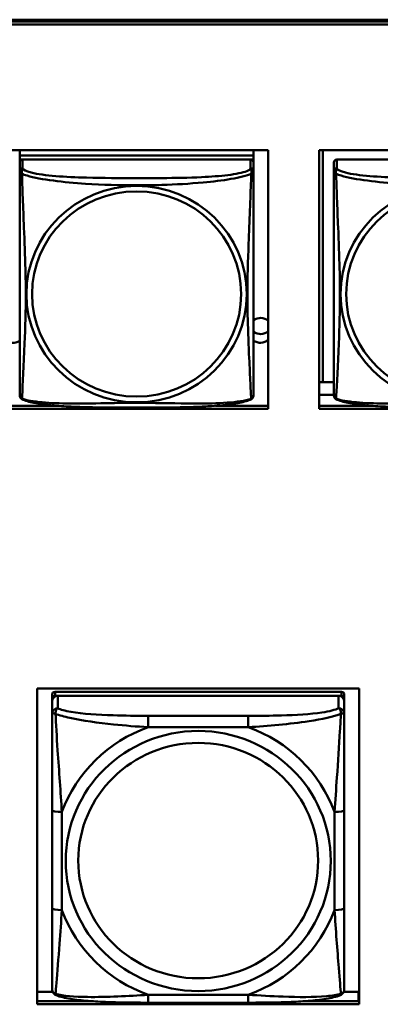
# Model space of a CAD drawing. Header units: inches. Extents: x 0.8 to 75.7, y -7.8 to 49.3.
# Tile 207 of 256: x 50.9 to 51.7, y 19.5 to 21.5. Entities that reach past the tile are written whole.
import ezdxf

# ---------------------------------------------------------------- set-up
doc = ezdxf.new("R2010")
doc.units = ezdxf.units.IN
doc.header["$MEASUREMENT"] = 0
doc.layers.add('Visible Edges(ROSSANSI)', color=7, linetype='Continuous', lineweight=50)
doc.layers.add('Visible Tangent Edges(ROSSANSI)', color=7, linetype='Continuous', lineweight=50)

msp = doc.modelspace()

# ---------------------------------------------------------------- linework, layer by layer
at = {"layer": 'Visible Edges(ROSSANSI)'}
for p, q in [((33.0242, 21.5222), (56.0803, 21.5222)), ((33.0242, 21.5184), (56.0803, 21.5184)), ((56.0803, 21.5184), (33.0242, 21.5184)), ((56.0803, 21.5123), (33.0242, 21.5123)), ((50.9058, 21.258), (51.4383, 21.258)), ((50.9358, 21.258), (50.9358, 21.2476)), ((51.4083, 21.2476), (50.9358, 21.2476)), ((50.9358, 21.2476), (50.9358, 21.2394)), ((50.9358, 21.2476), (51.4083, 21.2476)), ((50.9358, 21.2476), (50.9358, 21.2476)), ((51.4083, 21.258), (51.4083, 21.2476)), ((51.4083, 21.2476), (51.4083, 21.2394)), ((51.4083, 21.2476), (51.4083, 21.2476)), ((51.4383, 21.258), (51.4383, 20.7353)), ((51.5408, 20.7353), (51.5408, 21.258)), ((51.5408, 21.258), (52.0732, 21.258)), ((51.5482, 20.7889), (51.5482, 21.258)), ((50.9358, 21.2337), (50.9358, 21.2394)), ((50.9358, 21.2394), (50.9416, 21.2394)), ((50.9358, 21.2336), (50.9358, 21.2159)), ((51.4024, 21.2394), (50.9418, 21.2394)), ((51.4025, 21.2394), (51.4083, 21.2394)), ((51.4083, 21.2394), (51.4083, 21.2336)), ((51.4083, 21.2159), (51.4083, 21.2336)), ((51.5708, 21.2336), (51.5708, 21.2159)), ((52.0373, 21.2394), (51.5767, 21.2394)), ((51.5482, 20.7889), (51.5408, 20.7892)), ((51.5708, 20.7889), (51.5482, 20.7889)), ((51.5708, 20.7632), (51.5408, 20.7632)), ((50.9058, 20.7413), (51.0126, 20.7413)), ((51.4383, 20.7353), (50.9058, 20.7353)), ((51.3315, 20.7413), (51.4383, 20.7413)), ((51.5408, 20.7413), (51.6476, 20.7413)), ((52.0732, 20.7353), (51.5408, 20.7353)), ((50.9714, 19.531), (50.9714, 20.1697)), ((50.9714, 20.1697), (51.622, 20.1697)), ((51.0014, 20.1572), (51.0014, 20.149)), ((51.586, 20.163), (51.0073, 20.163)), ((51.0073, 20.1548), (51.586, 20.1548)), ((51.5801, 20.1548), (51.0132, 20.1548)), ((51.5919, 20.149), (51.5919, 20.1572)), ((51.622, 20.1697), (51.622, 19.531)), ((51.0014, 20.1432), (51.0014, 20.149)), ((51.0014, 20.1432), (51.0014, 20.1183)), ((51.5919, 20.149), (51.5919, 20.1432)), ((51.5919, 20.1183), (51.5919, 20.1432)), ((51.0014, 19.9238), (51.0014, 19.7252)), ((51.5919, 19.7252), (51.5919, 19.9238)), ((50.9714, 19.5559), (51.0026, 19.5559)), ((51.5906, 19.5559), (51.6204, 19.5559)), ((51.6204, 19.5559), (51.6204, 19.5371)), ((50.9714, 19.5371), (51.0853, 19.5371)), ((51.3978, 19.5343), (51.1955, 19.5343)), ((51.508, 19.5371), (51.622, 19.5371)), ((51.622, 19.548), (51.6204, 19.548)), ((51.622, 19.531), (50.9714, 19.531))]:
    msp.add_line(p, q, dxfattribs=at)
for centre, start, end in [((50.9496, 20.763), 180, 189.1496), ((51.3945, 20.763), 350.8504, 360), ((51.5846, 20.763), 180, 189.1496)]:
    msp.add_arc(centre, 0.0138, start, end, dxfattribs=at)
for centre, major_axis, start_param, end_param in [((50.9418, 21.2336), (-0.00591, 0), 4.712389, 6.283185), ((51.4024, 21.2336), (0.00591, 0), 0, 1.570796), ((51.5767, 21.2336), (-0.00591, 0), 4.712389, 6.283185), ((51.4223, 20.8939), (0.0255, 0), 0.895294, 2.154575), ((51.4223, 20.9115), (0.0255, 0), 4.12861, 5.387891), ((50.9223, 20.8939), (-0.0255, 0), 0.867225, 2.128837), ((51.4223, 20.8939), (-0.0255, 0), 0.987017, 2.246299), ((51.0073, 20.1572), (-0.00591, 0), 4.712389, 6.283185), ((51.0132, 20.1432), (-0.0118, 0), 4.712389, 6.283185), ((51.0073, 20.149), (-0.00591, 0), 4.712389, 6.283185), ((51.5801, 20.1432), (0.0118, 0), 0, 1.570796), ((51.586, 20.1572), (0.00591, 0), 0, 1.570796), ((51.586, 20.149), (0.00591, 0), 0, 1.570796)]:
    msp.add_ellipse(centre, major_axis=major_axis, ratio=0.981793, start_param=start_param, end_param=end_param, dxfattribs=at)
for points, knots in [([(50.9358, 21.2159), (50.9358, 21.2134), (50.9358, 21.2087), (50.9358, 21.2026), (50.9358, 21.1914), (50.9358, 21.175), (50.9358, 21.1571), (50.9358, 21.1393), (50.9358, 21.1201), (50.9358, 21.1009), (50.9358, 21.0738), (50.9358, 21.0466), (50.9358, 21.0198), (50.9358, 21.0031), (50.9358, 20.9865), (50.9358, 20.9698), (50.9358, 20.9366), (50.9358, 20.9034), (50.9358, 20.8712), (50.9358, 20.831), (50.9358, 20.7906), (50.9358, 20.772), (50.9358, 20.7662), (50.9358, 20.763), (50.9358, 20.763)], [0.325731, 0.325731, 0.325731, 0.325731, 0.404774, 0.404774, 0.404774, 0.550532, 0.550532, 0.550532, 0.69629, 0.69629, 0.69629, 0.902598, 0.902598, 0.902598, 1.03154, 1.03154, 1.03154, 1.289425, 1.289425, 1.289425, 1.610774, 1.610774, 1.610774, 1.710218, 1.710218, 1.710218, 1.710218]), ([(51.4083, 20.763), (51.4083, 20.763), (51.4083, 20.7638), (51.4083, 20.7655), (51.4083, 20.7702), (51.4083, 20.7811), (51.4083, 20.7949), (51.4083, 20.8088), (51.4083, 20.8253), (51.4083, 20.8427), (51.4083, 20.8674), (51.4083, 20.8938), (51.4083, 20.9202), (51.4083, 20.9366), (51.4083, 20.9532), (51.4083, 20.9698), (51.4083, 21.0031), (51.4083, 21.0364), (51.4083, 21.0703), (51.4083, 21.1126), (51.4083, 21.1585), (51.4083, 21.19), (51.4083, 21.2025), (51.4083, 21.2118), (51.4083, 21.2159)], [0.352862, 0.352862, 0.352862, 0.352862, 0.404774, 0.404774, 0.404774, 0.550532, 0.550532, 0.550532, 0.69629, 0.69629, 0.69629, 0.902598, 0.902598, 0.902598, 1.03154, 1.03154, 1.03154, 1.289425, 1.289425, 1.289425, 1.610774, 1.610774, 1.610774, 1.73735, 1.73735, 1.73735, 1.73735]), ([(51.5708, 21.2159), (51.5708, 21.2134), (51.5708, 21.2087), (51.5708, 21.2026), (51.5708, 21.1914), (51.5708, 21.175), (51.5708, 21.1571), (51.5708, 21.1393), (51.5708, 21.1201), (51.5708, 21.1009), (51.5708, 21.0738), (51.5708, 21.0466), (51.5708, 21.0198), (51.5708, 21.0031), (51.5708, 20.9865), (51.5708, 20.9698), (51.5708, 20.9366), (51.5708, 20.9034), (51.5708, 20.8712), (51.5708, 20.831), (51.5708, 20.7906), (51.5708, 20.772), (51.5708, 20.7662), (51.5708, 20.763), (51.5708, 20.763)], [0.325731, 0.325731, 0.325731, 0.325731, 0.404774, 0.404774, 0.404774, 0.550532, 0.550532, 0.550532, 0.69629, 0.69629, 0.69629, 0.902598, 0.902598, 0.902598, 1.03154, 1.03154, 1.03154, 1.289425, 1.289425, 1.289425, 1.610774, 1.610774, 1.610774, 1.710218, 1.710218, 1.710218, 1.710218]), ([(50.94, 20.7549), (50.9395, 20.7552), (50.939, 20.7555), (50.9381, 20.7563), (50.9377, 20.7568), (50.9371, 20.7577), (50.9368, 20.7581), (50.9365, 20.759), (50.9363, 20.7594), (50.9361, 20.7601), (50.9361, 20.7604), (50.936, 20.7608)], [0.02273771, 0.02273771, 0.02273771, 0.02273771, 0.02954865, 0.02954865, 0.03635958, 0.03635958, 0.04317052, 0.04317052, 0.04998146, 0.04998146, 0.0567924, 0.0567924, 0.0567924, 0.0567924]), ([(51.4041, 20.7549), (51.4007, 20.7531), (51.3972, 20.7518), (51.3892, 20.7494), (51.3848, 20.7483), (51.3753, 20.7464), (51.3703, 20.7456), (51.3591, 20.744), (51.3529, 20.7433), (51.339, 20.7419), (51.3313, 20.7413), (51.3135, 20.7401), (51.3032, 20.7396), (51.2783, 20.7386), (51.2636, 20.7383), (51.2319, 20.7378), (51.2149, 20.7378), (51.1809, 20.7377), (51.1639, 20.7377), (51.1299, 20.7378), (51.1129, 20.7378), (51.0788, 20.7383), (51.0617, 20.7387), (51.0315, 20.74), (51.0183, 20.7408), (50.9974, 20.7426), (50.9893, 20.7435), (50.9757, 20.7453), (50.97, 20.7462), (50.9599, 20.7482), (50.9555, 20.7493), (50.9473, 20.7517), (50.9436, 20.753), (50.94, 20.7549)], [-1.678204, -1.678204, -1.678204, -1.678204, -1.629815, -1.629815, -1.580861, -1.580861, -1.532583, -1.532583, -1.479316, -1.479316, -1.416961, -1.416961, -1.337799, -1.337799, -1.226353, -1.226353, -1.09702, -1.09702, -0.967687, -0.967687, -0.838354, -0.838354, -0.709022, -0.709022, -0.60577, -0.60577, -0.53827, -0.53827, -0.483941, -0.483941, -0.435529, -0.435529, -0.384876, -0.384876, -0.384876, -0.384876]), ([(51.4041, 20.7549), (51.4047, 20.7552), (51.4052, 20.7555), (51.4061, 20.7563), (51.4065, 20.7568), (51.4071, 20.7577), (51.4073, 20.7581), (51.4077, 20.759), (51.4078, 20.7594), (51.408, 20.7601), (51.4081, 20.7604), (51.4081, 20.7608)], [0.02273771, 0.02273771, 0.02273771, 0.02273771, 0.02954865, 0.02954865, 0.03635958, 0.03635958, 0.04317052, 0.04317052, 0.04998146, 0.04998146, 0.0567924, 0.0567924, 0.0567924, 0.0567924]), ([(51.575, 20.7549), (51.5744, 20.7552), (51.5739, 20.7555), (51.573, 20.7563), (51.5726, 20.7568), (51.572, 20.7577), (51.5718, 20.7581), (51.5714, 20.759), (51.5713, 20.7594), (51.5711, 20.7601), (51.571, 20.7604), (51.571, 20.7608)], [0.02273771, 0.02273771, 0.02273771, 0.02273771, 0.02954865, 0.02954865, 0.03635958, 0.03635958, 0.04317052, 0.04317052, 0.04998146, 0.04998146, 0.0567924, 0.0567924, 0.0567924, 0.0567924]), ([(52.039, 20.7549), (52.0357, 20.7531), (52.0321, 20.7518), (52.0241, 20.7494), (52.0197, 20.7483), (52.0102, 20.7464), (52.0052, 20.7456), (51.994, 20.744), (51.9878, 20.7433), (51.9739, 20.7419), (51.9662, 20.7413), (51.9484, 20.7401), (51.9382, 20.7396), (51.9133, 20.7386), (51.8985, 20.7383), (51.8669, 20.7378), (51.8498, 20.7378), (51.8158, 20.7377), (51.7988, 20.7377), (51.7648, 20.7378), (51.7478, 20.7378), (51.7138, 20.7383), (51.6966, 20.7387), (51.6664, 20.74), (51.6533, 20.7408), (51.6323, 20.7426), (51.6243, 20.7435), (51.6106, 20.7453), (51.6049, 20.7462), (51.5949, 20.7482), (51.5904, 20.7493), (51.5822, 20.7517), (51.5785, 20.753), (51.575, 20.7549)], [-1.678204, -1.678204, -1.678204, -1.678204, -1.629815, -1.629815, -1.580861, -1.580861, -1.532583, -1.532583, -1.479316, -1.479316, -1.416961, -1.416961, -1.337799, -1.337799, -1.226353, -1.226353, -1.09702, -1.09702, -0.967687, -0.967687, -0.838354, -0.838354, -0.709022, -0.709022, -0.60577, -0.60577, -0.53827, -0.53827, -0.483941, -0.483941, -0.435529, -0.435529, -0.384876, -0.384876, -0.384876, -0.384876]), ([(51.0014, 20.1183), (51.0014, 20.1092), (51.0014, 20.0939), (51.0014, 20.0768), (51.0014, 20.0504), (51.0014, 20.0201), (51.0014, 19.9907), (51.0014, 19.9682), (51.0014, 19.9458), (51.0014, 19.9238)], [-0.7968224, -0.7968224, -0.7968224, -0.7968224, -0.6514613, -0.6514613, -0.6514613, -0.427691, -0.427691, -0.427691, -0.2569517, -0.2569517, -0.2569517, -0.2569517]), ([(51.5919, 19.9238), (51.5919, 19.9471), (51.5919, 19.9708), (51.5919, 19.9945), (51.5919, 20.0256), (51.5919, 20.0579), (51.5919, 20.0847), (51.5919, 20.0986), (51.5919, 20.1106), (51.5919, 20.1183)], [0.2569537, 0.2569537, 0.2569537, 0.2569537, 0.4371919, 0.4371919, 0.4371919, 0.6739428, 0.6739428, 0.6739428, 0.7963818, 0.7963818, 0.7963818, 0.7963818]), ([(51.0014, 19.7252), (51.0014, 19.702), (51.0014, 19.6786), (51.0014, 19.6564), (51.0014, 19.6273), (51.0014, 19.599), (51.0014, 19.5801), (51.0014, 19.5704), (51.0014, 19.5635), (51.0014, 19.5617)], [0.2569537, 0.2569537, 0.2569537, 0.2569537, 0.4371919, 0.4371919, 0.4371919, 0.6739428, 0.6739428, 0.6739428, 0.7963818, 0.7963818, 0.7963818, 0.7963818]), ([(51.5919, 19.5617), (51.5919, 19.5639), (51.5919, 19.5731), (51.5919, 19.5858), (51.5919, 19.6054), (51.5919, 19.6323), (51.5919, 19.66), (51.5919, 19.6811), (51.5919, 19.7032), (51.5919, 19.7252)], [-0.7968224, -0.7968224, -0.7968224, -0.7968224, -0.6514613, -0.6514613, -0.6514613, -0.427691, -0.427691, -0.427691, -0.2569517, -0.2569517, -0.2569517, -0.2569517]), ([(51.0094, 19.5494), (51.0083, 19.5498), (51.0072, 19.5505), (51.0053, 19.552), (51.0044, 19.553), (51.0031, 19.5549), (51.0026, 19.5559), (51.0019, 19.5578), (51.0016, 19.5587), (51.0014, 19.5603), (51.0014, 19.561), (51.0014, 19.5617)], [0.02510739, 0.02510739, 0.02510739, 0.02510739, 0.03073999, 0.03073999, 0.03637259, 0.03637259, 0.0420052, 0.0420052, 0.0476378, 0.0476378, 0.0532704, 0.0532704, 0.0532704, 0.0532704]), ([(51.5839, 19.5494), (51.5849, 19.5498), (51.586, 19.5505), (51.588, 19.552), (51.5888, 19.553), (51.5902, 19.5549), (51.5907, 19.5559), (51.5914, 19.5578), (51.5916, 19.5587), (51.5919, 19.5603), (51.5919, 19.561), (51.5919, 19.5617)], [0.02510739, 0.02510739, 0.02510739, 0.02510739, 0.03073999, 0.03073999, 0.03637259, 0.03637259, 0.0420052, 0.0420052, 0.0476378, 0.0476378, 0.0532704, 0.0532704, 0.0532704, 0.0532704]), ([(51.1955, 19.5343), (51.1819, 19.5343), (51.1683, 19.5343), (51.141, 19.5347), (51.1274, 19.535), (51.1006, 19.5361), (51.0872, 19.5368), (51.0616, 19.5389), (51.0494, 19.5403), (51.0273, 19.5439), (51.0178, 19.5459), (51.0094, 19.5494)], [0.2569517, 0.2569517, 0.2569517, 0.2569517, 0.3597049, 0.3597049, 0.4624581, 0.4624581, 0.5652112, 0.5652112, 0.6679644, 0.6679644, 0.7707176, 0.7707176, 0.7707176, 0.7707176]), ([(51.5839, 19.5494), (51.5754, 19.5459), (51.5659, 19.5439), (51.5439, 19.5403), (51.5317, 19.5389), (51.506, 19.5368), (51.4927, 19.5361), (51.4659, 19.535), (51.4523, 19.5347), (51.425, 19.5343), (51.4113, 19.5343), (51.3978, 19.5343)], [-0.7703505, -0.7703505, -0.7703505, -0.7703505, -0.6676711, -0.6676711, -0.5649918, -0.5649918, -0.4623124, -0.4623124, -0.3596331, -0.3596331, -0.2569537, -0.2569537, -0.2569537, -0.2569537])]:
    msp.add_open_spline(points, degree=3, knots=knots, dxfattribs=at)
at = {"layer": 'Visible Tangent Edges(ROSSANSI)'}
for p, q in [((50.9418, 21.2217), (50.9418, 21.2394)), ((51.4024, 21.2394), (51.4024, 21.2217)), ((51.5767, 21.2217), (51.5767, 21.2394)), ((51.0073, 20.1548), (51.0073, 20.163)), ((51.0132, 20.1299), (51.0132, 20.1548)), ((51.5801, 20.1548), (51.5801, 20.1299)), ((51.586, 20.163), (51.586, 20.1548)), ((51.1955, 20.1144), (51.1955, 20.0914)), ((51.3978, 20.1144), (51.1955, 20.1144)), ((51.3978, 20.1144), (51.3978, 20.0914)), ((51.1955, 20.0914), (51.3978, 20.0914)), ((51.021, 19.7215), (51.021, 19.9201)), ((51.5722, 19.9201), (51.5722, 19.7215)), ((51.3978, 19.5502), (51.1955, 19.5502)), ((51.1955, 19.5343), (51.1955, 19.5502)), ((51.3978, 19.5343), (51.3978, 19.5502))]:
    msp.add_line(p, q, dxfattribs=at)
for centre, major_axis, ratio, start_param, end_param in [((50.9418, 21.2159), (-0.00591, 0), 0.981793, 4.712389, 6.283185), ((51.4024, 21.2159), (0.00591, 0), 0.981793, 0, 1.570796), ((51.5767, 21.2159), (-0.00591, 0), 0.981793, 4.712389, 6.283185), ((51.0132, 20.1183), (-0.0118, 0), 0.981793, 4.712389, 6.283185), ((51.5801, 20.1183), (0.0118, 0), 0.981793, 0, 1.570796), ((51.2966, 19.8208), (-0.2936, 0), 0.981793, 5.064156, 5.931419), ((51.2966, 19.8208), (0.2936, 0), 0.981793, 0.351767, 1.21903), ((51.021, 19.9238), (-0.0197, 0), 0.189952, 0, 1.570796), ((51.5722, 19.9238), (0.0197, 0), 0.189952, 4.712389, 6.283185), ((51.021, 19.7252), (-0.0197, 0), 0.189952, 0, 1.570796), ((51.2966, 19.8208), (-0.2936, 0), 0.981793, 0.351767, 1.21903), ((51.2966, 19.8208), (0.2936, 0), 0.981793, 5.064156, 5.931419), ((51.5722, 19.7252), (0.0197, 0), 0.189952, 4.712389, 6.283185)]:
    msp.add_ellipse(centre, major_axis=major_axis, ratio=ratio, start_param=start_param, end_param=end_param, dxfattribs=at)
for centre, major_axis in [((51.1721, 20.9672), (-0.2227, 0)), ((51.1721, 20.9674), (-0.2113, 0)), ((51.807, 20.9672), (-0.2227, 0)), ((51.807, 20.9674), (-0.2113, 0)), ((51.2966, 19.8208), (-0.2678, 0)), ((51.2966, 19.8216), (-0.2424, 0))]:
    msp.add_ellipse(centre, major_axis=major_axis, ratio=0.981793, dxfattribs=at)
for points, knots in [([(50.9358, 21.2159), (50.9358, 21.2156), (50.9359, 21.2154), (50.9359, 21.215), (50.936, 21.2148), (50.9361, 21.2145), (50.9362, 21.2143), (50.9363, 21.2141), (50.9364, 21.2141), (50.9366, 21.2138), (50.9368, 21.2136), (50.9374, 21.2131), (50.9378, 21.2127), (50.939, 21.2117), (50.9396, 21.2112), (50.9404, 21.2106)], [-0.0844808, -0.0844808, -0.0844808, -0.0844808, -0.06943799, -0.06943799, -0.05587828, -0.05587828, -0.04740346, -0.04740346, -0.04210669, -0.04210669, -0.03151317, -0.03151317, -0.01456352, -0.01456352, 0.00026741, 0.00026741, 0.00026741, 0.00026741]), ([(50.9404, 21.2106), (50.9402, 21.2118), (50.9401, 21.2128), (50.94, 21.2148), (50.94, 21.2157), (50.9402, 21.217), (50.9403, 21.2175), (50.9405, 21.2181), (50.9405, 21.2183), (50.9407, 21.2188), (50.9408, 21.2191), (50.9411, 21.2198), (50.9412, 21.2202), (50.9415, 21.221), (50.9417, 21.2213), (50.9418, 21.2217)], [-0.00026741, -0.00026741, -0.00026741, -0.00026741, 0.01456352, 0.01456352, 0.03151317, 0.03151317, 0.04210669, 0.04210669, 0.04740346, 0.04740346, 0.05587828, 0.05587828, 0.06943799, 0.06943799, 0.0844808, 0.0844808, 0.0844808, 0.0844808]), ([(50.9404, 20.7557), (50.9405, 20.7573), (50.9406, 20.7596), (50.9408, 20.7625), (50.9419, 20.7823), (50.944, 20.8255), (50.9457, 20.867), (50.9471, 20.9003), (50.9481, 20.9338), (50.9481, 20.9672), (50.9481, 20.984), (50.9478, 21.0007), (50.9474, 21.0177), (50.9467, 21.0449), (50.9456, 21.073), (50.9444, 21.1016), (50.9436, 21.1218), (50.9428, 21.1422), (50.942, 21.1615), (50.9413, 21.1806), (50.9407, 21.1983), (50.9404, 21.2106)], [-1.657319, -1.657319, -1.657319, -1.657319, -1.610774, -1.610774, -1.610774, -1.289425, -1.289425, -1.289425, -1.03154, -1.03154, -1.03154, -0.902598, -0.902598, -0.902598, -0.69629, -0.69629, -0.69629, -0.550532, -0.550532, -0.550532, -0.405761, -0.405761, -0.405761, -0.405761]), ([(50.9404, 21.2106), (50.9432, 21.2093), (50.9467, 21.2081), (50.9507, 21.2069), (50.9783, 21.1985), (51.0254, 21.1934), (51.0689, 21.1905), (51.1038, 21.1882), (51.138, 21.1872), (51.1721, 21.1872), (51.1891, 21.1872), (51.2062, 21.1874), (51.2233, 21.188), (51.2508, 21.1888), (51.279, 21.1904), (51.3066, 21.193), (51.3262, 21.1948), (51.3455, 21.1971), (51.3628, 21.2), (51.38, 21.203), (51.3949, 21.2066), (51.4038, 21.2106)], [-1.657319, -1.657319, -1.657319, -1.657319, -1.610774, -1.610774, -1.610774, -1.289425, -1.289425, -1.289425, -1.03154, -1.03154, -1.03154, -0.902598, -0.902598, -0.902598, -0.69629, -0.69629, -0.69629, -0.550532, -0.550532, -0.550532, -0.405761, -0.405761, -0.405761, -0.405761]), ([(51.4024, 21.2217), (51.4018, 21.2197), (51.3991, 21.2178), (51.3947, 21.216), (51.3866, 21.2127), (51.3727, 21.21), (51.3565, 21.2079), (51.3404, 21.2059), (51.3222, 21.2046), (51.3035, 21.2038), (51.2772, 21.2025), (51.2499, 21.2021), (51.2228, 21.2019), (51.2059, 21.2018), (51.189, 21.2018), (51.1721, 21.2018), (51.1382, 21.2018), (51.1044, 21.2018), (51.0707, 21.2027), (51.0287, 21.2038), (50.9847, 21.2065), (50.9592, 21.2129), (50.9491, 21.2155), (50.9427, 21.2186), (50.9418, 21.2217)], [0.325731, 0.325731, 0.325731, 0.325731, 0.404774, 0.404774, 0.404774, 0.550532, 0.550532, 0.550532, 0.69629, 0.69629, 0.69629, 0.902598, 0.902598, 0.902598, 1.03154, 1.03154, 1.03154, 1.289425, 1.289425, 1.289425, 1.610774, 1.610774, 1.610774, 1.73735, 1.73735, 1.73735, 1.73735]), ([(51.4038, 21.2106), (51.4036, 21.2067), (51.4035, 21.2021), (51.4033, 21.1971), (51.4023, 21.1627), (51.4001, 21.1135), (51.3984, 21.0696), (51.3971, 21.0343), (51.3961, 21.0007), (51.3961, 20.9672), (51.3961, 20.9505), (51.3963, 20.9338), (51.3967, 20.9171), (51.3974, 20.8903), (51.3985, 20.8631), (51.3997, 20.8374), (51.4005, 20.8192), (51.4014, 20.8017), (51.4021, 20.7869), (51.4028, 20.7723), (51.4034, 20.7607), (51.4038, 20.7557)], [-1.657319, -1.657319, -1.657319, -1.657319, -1.610774, -1.610774, -1.610774, -1.289425, -1.289425, -1.289425, -1.03154, -1.03154, -1.03154, -0.902598, -0.902598, -0.902598, -0.69629, -0.69629, -0.69629, -0.550532, -0.550532, -0.550532, -0.405761, -0.405761, -0.405761, -0.405761]), ([(51.4024, 21.2217), (51.4025, 21.2213), (51.4026, 21.221), (51.4029, 21.2202), (51.4031, 21.2198), (51.4033, 21.2191), (51.4034, 21.2188), (51.4036, 21.2183), (51.4037, 21.2181), (51.4038, 21.2175), (51.4039, 21.217), (51.4041, 21.2157), (51.4041, 21.2148), (51.4041, 21.2128), (51.404, 21.2118), (51.4038, 21.2106)], [-0.0844808, -0.0844808, -0.0844808, -0.0844808, -0.06943799, -0.06943799, -0.05587828, -0.05587828, -0.04740346, -0.04740346, -0.04210669, -0.04210669, -0.03151317, -0.03151317, -0.01456352, -0.01456352, 0.00026741, 0.00026741, 0.00026741, 0.00026741]), ([(51.4038, 21.2106), (51.4045, 21.2112), (51.4052, 21.2117), (51.4063, 21.2127), (51.4068, 21.2131), (51.4074, 21.2136), (51.4075, 21.2138), (51.4078, 21.2141), (51.4078, 21.2141), (51.408, 21.2143), (51.408, 21.2145), (51.4082, 21.2148), (51.4082, 21.215), (51.4083, 21.2154), (51.4083, 21.2156), (51.4083, 21.2159)], [-0.00026741, -0.00026741, -0.00026741, -0.00026741, 0.01456352, 0.01456352, 0.03151317, 0.03151317, 0.04210669, 0.04210669, 0.04740346, 0.04740346, 0.05587828, 0.05587828, 0.06943799, 0.06943799, 0.0844808, 0.0844808, 0.0844808, 0.0844808]), ([(51.5708, 21.2159), (51.5708, 21.2156), (51.5708, 21.2154), (51.5708, 21.215), (51.5709, 21.2148), (51.571, 21.2145), (51.5711, 21.2143), (51.5713, 21.2141), (51.5713, 21.2141), (51.5715, 21.2138), (51.5717, 21.2136), (51.5723, 21.2131), (51.5728, 21.2127), (51.5739, 21.2117), (51.5746, 21.2112), (51.5753, 21.2106)], [-0.0844808, -0.0844808, -0.0844808, -0.0844808, -0.06943799, -0.06943799, -0.05587828, -0.05587828, -0.04740346, -0.04740346, -0.04210669, -0.04210669, -0.03151317, -0.03151317, -0.01456352, -0.01456352, 0.00026741, 0.00026741, 0.00026741, 0.00026741]), ([(51.5753, 21.2106), (51.5751, 21.2118), (51.575, 21.2128), (51.5749, 21.2148), (51.575, 21.2157), (51.5752, 21.217), (51.5753, 21.2175), (51.5754, 21.2181), (51.5755, 21.2183), (51.5756, 21.2188), (51.5757, 21.2191), (51.576, 21.2198), (51.5762, 21.2202), (51.5765, 21.221), (51.5766, 21.2213), (51.5767, 21.2217)], [-0.00026741, -0.00026741, -0.00026741, -0.00026741, 0.01456352, 0.01456352, 0.03151317, 0.03151317, 0.04210669, 0.04210669, 0.04740346, 0.04740346, 0.05587828, 0.05587828, 0.06943799, 0.06943799, 0.0844808, 0.0844808, 0.0844808, 0.0844808]), ([(51.5753, 20.7557), (51.5754, 20.7573), (51.5756, 20.7596), (51.5757, 20.7625), (51.5768, 20.7823), (51.579, 20.8255), (51.5807, 20.867), (51.582, 20.9003), (51.583, 20.9338), (51.583, 20.9672), (51.583, 20.984), (51.5828, 21.0007), (51.5824, 21.0177), (51.5817, 21.0449), (51.5805, 21.073), (51.5794, 21.1016), (51.5785, 21.1218), (51.5777, 21.1422), (51.577, 21.1615), (51.5763, 21.1806), (51.5757, 21.1983), (51.5753, 21.2106)], [-1.657319, -1.657319, -1.657319, -1.657319, -1.610774, -1.610774, -1.610774, -1.289425, -1.289425, -1.289425, -1.03154, -1.03154, -1.03154, -0.902598, -0.902598, -0.902598, -0.69629, -0.69629, -0.69629, -0.550532, -0.550532, -0.550532, -0.405761, -0.405761, -0.405761, -0.405761]), ([(51.5753, 21.2106), (51.5782, 21.2093), (51.5817, 21.2081), (51.5857, 21.2069), (51.6133, 21.1985), (51.6603, 21.1934), (51.7038, 21.1905), (51.7387, 21.1882), (51.7729, 21.1872), (51.807, 21.1872), (51.824, 21.1872), (51.8411, 21.1874), (51.8583, 21.188), (51.8858, 21.1888), (51.9139, 21.1904), (51.9416, 21.193), (51.9611, 21.1948), (51.9805, 21.1971), (51.9977, 21.2), (52.0149, 21.203), (52.0299, 21.2066), (52.0387, 21.2106)], [-1.657319, -1.657319, -1.657319, -1.657319, -1.610774, -1.610774, -1.610774, -1.289425, -1.289425, -1.289425, -1.03154, -1.03154, -1.03154, -0.902598, -0.902598, -0.902598, -0.69629, -0.69629, -0.69629, -0.550532, -0.550532, -0.550532, -0.405761, -0.405761, -0.405761, -0.405761]), ([(52.0373, 21.2217), (52.0367, 21.2197), (52.034, 21.2178), (52.0296, 21.216), (52.0215, 21.2127), (52.0076, 21.21), (51.9915, 21.2079), (51.9753, 21.2059), (51.9571, 21.2046), (51.9385, 21.2038), (51.9121, 21.2025), (51.8848, 21.2021), (51.8578, 21.2019), (51.8409, 21.2018), (51.8239, 21.2018), (51.807, 21.2018), (51.7732, 21.2018), (51.7393, 21.2018), (51.7056, 21.2027), (51.6636, 21.2038), (51.6197, 21.2065), (51.5941, 21.2129), (51.584, 21.2155), (51.5776, 21.2186), (51.5767, 21.2217)], [0.325731, 0.325731, 0.325731, 0.325731, 0.404774, 0.404774, 0.404774, 0.550532, 0.550532, 0.550532, 0.69629, 0.69629, 0.69629, 0.902598, 0.902598, 0.902598, 1.03154, 1.03154, 1.03154, 1.289425, 1.289425, 1.289425, 1.610774, 1.610774, 1.610774, 1.73735, 1.73735, 1.73735, 1.73735]), ([(50.9404, 20.7557), (50.9396, 20.7559), (50.939, 20.7562), (50.9378, 20.757), (50.9374, 20.7575), (50.9368, 20.7584), (50.9366, 20.7587), (50.9364, 20.7593), (50.9363, 20.7595), (50.9362, 20.76), (50.9361, 20.7603), (50.936, 20.7607), (50.936, 20.7607), (50.936, 20.7608)], [-0.00026741, -0.00026741, -0.00026741, -0.00026741, 0.01456352, 0.01456352, 0.03151317, 0.03151317, 0.04210669, 0.04210669, 0.04740346, 0.04740346, 0.05587828, 0.05587828, 0.0567924, 0.0567924, 0.0567924, 0.0567924]), ([(50.94, 20.7549), (50.94, 20.7549), (50.94, 20.7549), (50.9401, 20.7551), (50.9402, 20.7553), (50.9404, 20.7557)], [-0.02273771, -0.02273771, -0.02273771, -0.02273771, -0.01456352, -0.01456352, 0.00026741, 0.00026741, 0.00026741, 0.00026741]), ([(51.4038, 20.7557), (51.4009, 20.7546), (51.3974, 20.7536), (51.3934, 20.7527), (51.3658, 20.7465), (51.3188, 20.7456), (51.2753, 20.746), (51.2403, 20.7464), (51.2061, 20.7473), (51.1721, 20.7473), (51.155, 20.7473), (51.138, 20.7471), (51.1208, 20.7469), (51.0933, 20.7464), (51.0652, 20.7457), (51.0375, 20.746), (51.018, 20.7462), (50.9986, 20.7468), (50.9813, 20.7484), (50.9642, 20.7499), (50.9492, 20.7524), (50.9404, 20.7557)], [-1.657319, -1.657319, -1.657319, -1.657319, -1.610774, -1.610774, -1.610774, -1.289425, -1.289425, -1.289425, -1.03154, -1.03154, -1.03154, -0.902598, -0.902598, -0.902598, -0.69629, -0.69629, -0.69629, -0.550532, -0.550532, -0.550532, -0.405761, -0.405761, -0.405761, -0.405761]), ([(51.4081, 20.7608), (51.4081, 20.7607), (51.4081, 20.7607), (51.408, 20.7603), (51.408, 20.76), (51.4078, 20.7595), (51.4078, 20.7593), (51.4075, 20.7587), (51.4074, 20.7584), (51.4068, 20.7575), (51.4063, 20.757), (51.4052, 20.7562), (51.4045, 20.7559), (51.4038, 20.7557)], [-0.0567924, -0.0567924, -0.0567924, -0.0567924, -0.05587828, -0.05587828, -0.04740346, -0.04740346, -0.04210669, -0.04210669, -0.03151317, -0.03151317, -0.01456352, -0.01456352, 0.00026741, 0.00026741, 0.00026741, 0.00026741]), ([(51.4038, 20.7557), (51.404, 20.7553), (51.4041, 20.7551), (51.4041, 20.7549), (51.4041, 20.7549), (51.4041, 20.7549)], [-0.00026741, -0.00026741, -0.00026741, -0.00026741, 0.01456352, 0.01456352, 0.02273771, 0.02273771, 0.02273771, 0.02273771]), ([(51.5753, 20.7557), (51.5746, 20.7559), (51.5739, 20.7562), (51.5728, 20.757), (51.5723, 20.7575), (51.5717, 20.7584), (51.5715, 20.7587), (51.5713, 20.7593), (51.5713, 20.7595), (51.5711, 20.76), (51.571, 20.7603), (51.571, 20.7607), (51.571, 20.7607), (51.571, 20.7608)], [-0.00026741, -0.00026741, -0.00026741, -0.00026741, 0.01456352, 0.01456352, 0.03151317, 0.03151317, 0.04210669, 0.04210669, 0.04740346, 0.04740346, 0.05587828, 0.05587828, 0.0567924, 0.0567924, 0.0567924, 0.0567924]), ([(51.575, 20.7549), (51.575, 20.7549), (51.575, 20.7549), (51.575, 20.7551), (51.5751, 20.7553), (51.5753, 20.7557)], [-0.02273771, -0.02273771, -0.02273771, -0.02273771, -0.01456352, -0.01456352, 0.00026741, 0.00026741, 0.00026741, 0.00026741]), ([(52.0387, 20.7557), (52.0359, 20.7546), (52.0324, 20.7536), (52.0284, 20.7527), (52.0007, 20.7465), (51.9537, 20.7456), (51.9102, 20.746), (51.8753, 20.7464), (51.8411, 20.7473), (51.807, 20.7473), (51.79, 20.7473), (51.7729, 20.7471), (51.7557, 20.7469), (51.7283, 20.7464), (51.7001, 20.7457), (51.6725, 20.746), (51.6529, 20.7462), (51.6336, 20.7468), (51.6163, 20.7484), (51.5991, 20.7499), (51.5842, 20.7524), (51.5753, 20.7557)], [-1.657319, -1.657319, -1.657319, -1.657319, -1.610774, -1.610774, -1.610774, -1.289425, -1.289425, -1.289425, -1.03154, -1.03154, -1.03154, -0.902598, -0.902598, -0.902598, -0.69629, -0.69629, -0.69629, -0.550532, -0.550532, -0.550532, -0.405761, -0.405761, -0.405761, -0.405761]), ([(51.0014, 20.1183), (51.0014, 20.1186), (51.0014, 20.1188), (51.0017, 20.1191), (51.0019, 20.1193), (51.0022, 20.1194), (51.0024, 20.1195), (51.0027, 20.1195), (51.0029, 20.1195), (51.0033, 20.1195), (51.0036, 20.1195), (51.0045, 20.1194), (51.0052, 20.1193), (51.0066, 20.1189), (51.0074, 20.1187), (51.0082, 20.1184)], [-0.0532704, -0.0532704, -0.0532704, -0.0532704, -0.04377373, -0.04377373, -0.03521335, -0.03521335, -0.02986312, -0.02986312, -0.02651922, -0.02651922, -0.01983142, -0.01983142, -0.00913095, -0.00913095, 0.00023197, 0.00023197, 0.00023197, 0.00023197]), ([(51.0082, 20.1184), (51.0082, 20.1195), (51.0082, 20.1205), (51.0085, 20.1225), (51.0087, 20.1235), (51.0091, 20.125), (51.0093, 20.1255), (51.0096, 20.1262), (51.0098, 20.1264), (51.0101, 20.127), (51.0103, 20.1273), (51.0109, 20.1281), (51.0112, 20.1285), (51.0121, 20.1293), (51.0126, 20.1296), (51.0132, 20.1299)], [-0.00023197, -0.00023197, -0.00023197, -0.00023197, 0.00913095, 0.00913095, 0.01983142, 0.01983142, 0.02651922, 0.02651922, 0.02986312, 0.02986312, 0.03521335, 0.03521335, 0.04377373, 0.04377373, 0.0532704, 0.0532704, 0.0532704, 0.0532704]), ([(51.0082, 20.1184), (51.0159, 20.1155), (51.0259, 20.1126), (51.0629, 20.1044), (51.0946, 20.1001), (51.1489, 20.0946), (51.1721, 20.0927), (51.1955, 20.0914)], [-0.7478145, -0.7478145, -0.7478145, -0.7478145, -0.6493253, -0.6493253, -0.427691, -0.427691, -0.2569537, -0.2569537, -0.2569537, -0.2569537]), ([(51.021, 19.9201), (51.0186, 19.9598), (51.0154, 20.002), (51.0107, 20.0719), (51.0091, 20.0994), (51.0082, 20.1184)], [0.2569517, 0.2569517, 0.2569517, 0.2569517, 0.5559983, 0.5559983, 0.7482818, 0.7482818, 0.7482818, 0.7482818]), ([(51.1955, 20.1144), (51.1718, 20.1144), (51.1478, 20.1146), (51.1245, 20.1154), (51.0938, 20.1163), (51.0629, 20.1183), (51.0397, 20.1223), (51.0276, 20.1244), (51.018, 20.127), (51.0132, 20.1299)], [0.2569537, 0.2569537, 0.2569537, 0.2569537, 0.4371919, 0.4371919, 0.4371919, 0.6739428, 0.6739428, 0.6739428, 0.7963818, 0.7963818, 0.7963818, 0.7963818]), ([(51.5801, 20.1299), (51.5744, 20.1264), (51.5619, 20.1234), (51.5467, 20.1212), (51.5232, 20.1178), (51.4941, 20.1161), (51.465, 20.1152), (51.4428, 20.1146), (51.4202, 20.1144), (51.3978, 20.1144)], [-0.7968224, -0.7968224, -0.7968224, -0.7968224, -0.6514613, -0.6514613, -0.6514613, -0.427691, -0.427691, -0.427691, -0.2569517, -0.2569517, -0.2569517, -0.2569517]), ([(51.3978, 20.0914), (51.4383, 20.0937), (51.4806, 20.0975), (51.5463, 20.1075), (51.5707, 20.1126), (51.5851, 20.1184)], [0.2569517, 0.2569517, 0.2569517, 0.2569517, 0.5559983, 0.5559983, 0.7482818, 0.7482818, 0.7482818, 0.7482818]), ([(51.5851, 20.1184), (51.5846, 20.1084), (51.5839, 20.0963), (51.5814, 20.0542), (51.5792, 20.0211), (51.5753, 19.966), (51.5736, 19.943), (51.5722, 19.9201)], [-0.7478145, -0.7478145, -0.7478145, -0.7478145, -0.6493253, -0.6493253, -0.427691, -0.427691, -0.2569537, -0.2569537, -0.2569537, -0.2569537]), ([(51.5801, 20.1299), (51.5806, 20.1296), (51.5811, 20.1293), (51.582, 20.1285), (51.5824, 20.1281), (51.583, 20.1273), (51.5832, 20.127), (51.5835, 20.1264), (51.5836, 20.1262), (51.584, 20.1255), (51.5841, 20.125), (51.5846, 20.1235), (51.5848, 20.1225), (51.585, 20.1205), (51.5851, 20.1195), (51.5851, 20.1184)], [-0.0532704, -0.0532704, -0.0532704, -0.0532704, -0.04377373, -0.04377373, -0.03521335, -0.03521335, -0.02986312, -0.02986312, -0.02651922, -0.02651922, -0.01983142, -0.01983142, -0.00913095, -0.00913095, 0.00023197, 0.00023197, 0.00023197, 0.00023197]), ([(51.5851, 20.1184), (51.5859, 20.1187), (51.5866, 20.1189), (51.5881, 20.1193), (51.5888, 20.1194), (51.5897, 20.1195), (51.59, 20.1195), (51.5904, 20.1195), (51.5905, 20.1195), (51.5909, 20.1195), (51.591, 20.1194), (51.5914, 20.1193), (51.5916, 20.1191), (51.5918, 20.1188), (51.5919, 20.1186), (51.5919, 20.1183)], [-0.00023197, -0.00023197, -0.00023197, -0.00023197, 0.00913095, 0.00913095, 0.01983142, 0.01983142, 0.02651922, 0.02651922, 0.02986312, 0.02986312, 0.03521335, 0.03521335, 0.04377373, 0.04377373, 0.0532704, 0.0532704, 0.0532704, 0.0532704]), ([(51.0082, 19.5521), (51.0087, 19.5571), (51.0093, 19.5647), (51.0118, 19.5953), (51.0141, 19.6244), (51.018, 19.6759), (51.0196, 19.6985), (51.021, 19.7215)], [-0.7478145, -0.7478145, -0.7478145, -0.7478145, -0.6493253, -0.6493253, -0.427691, -0.427691, -0.2569537, -0.2569537, -0.2569537, -0.2569537]), ([(51.5722, 19.7215), (51.5746, 19.6817), (51.5779, 19.6407), (51.5825, 19.5817), (51.5841, 19.5613), (51.5851, 19.5521)], [0.2569517, 0.2569517, 0.2569517, 0.2569517, 0.5559983, 0.5559983, 0.7482818, 0.7482818, 0.7482818, 0.7482818]), ([(51.0082, 19.5521), (51.0074, 19.5523), (51.0066, 19.5526), (51.0052, 19.5535), (51.0045, 19.554), (51.0036, 19.555), (51.0033, 19.5554), (51.0029, 19.556), (51.0027, 19.5562), (51.0024, 19.5568), (51.0022, 19.5571), (51.0019, 19.5581), (51.0017, 19.5587), (51.0014, 19.5601), (51.0014, 19.5609), (51.0014, 19.5617)], [-0.00023197, -0.00023197, -0.00023197, -0.00023197, 0.00913095, 0.00913095, 0.01983142, 0.01983142, 0.02651922, 0.02651922, 0.02986312, 0.02986312, 0.03521335, 0.03521335, 0.04377373, 0.04377373, 0.0532704, 0.0532704, 0.0532704, 0.0532704]), ([(51.5919, 19.5617), (51.5919, 19.5609), (51.5918, 19.5601), (51.5916, 19.5587), (51.5914, 19.5581), (51.591, 19.5571), (51.5909, 19.5568), (51.5905, 19.5562), (51.5904, 19.556), (51.59, 19.5554), (51.5897, 19.555), (51.5888, 19.554), (51.5881, 19.5535), (51.5866, 19.5526), (51.5859, 19.5523), (51.5851, 19.5521)], [-0.0532704, -0.0532704, -0.0532704, -0.0532704, -0.04377373, -0.04377373, -0.03521335, -0.03521335, -0.02986312, -0.02986312, -0.02651922, -0.02651922, -0.01983142, -0.01983142, -0.00913095, -0.00913095, 0.00023197, 0.00023197, 0.00023197, 0.00023197]), ([(51.0094, 19.5494), (51.0092, 19.5495), (51.0091, 19.5496), (51.0087, 19.5499), (51.0085, 19.5502), (51.0082, 19.551), (51.0082, 19.5515), (51.0082, 19.5521)], [-0.02510739, -0.02510739, -0.02510739, -0.02510739, -0.01983142, -0.01983142, -0.00913095, -0.00913095, 0.00023197, 0.00023197, 0.00023197, 0.00023197]), ([(51.1955, 19.5502), (51.155, 19.5478), (51.1126, 19.5452), (51.047, 19.5462), (51.0226, 19.5481), (51.0082, 19.5521)], [0.2569517, 0.2569517, 0.2569517, 0.2569517, 0.5559983, 0.5559983, 0.7482818, 0.7482818, 0.7482818, 0.7482818]), ([(51.5851, 19.5521), (51.5774, 19.5501), (51.5674, 19.5485), (51.5303, 19.5452), (51.4986, 19.5454), (51.4444, 19.5474), (51.4211, 19.5488), (51.3978, 19.5502)], [-0.7478145, -0.7478145, -0.7478145, -0.7478145, -0.6493253, -0.6493253, -0.427691, -0.427691, -0.2569537, -0.2569537, -0.2569537, -0.2569537]), ([(51.5851, 19.5521), (51.5851, 19.5515), (51.585, 19.551), (51.5848, 19.5502), (51.5846, 19.5499), (51.5842, 19.5496), (51.584, 19.5495), (51.5839, 19.5494)], [-0.00023197, -0.00023197, -0.00023197, -0.00023197, 0.00913095, 0.00913095, 0.01983142, 0.01983142, 0.02510739, 0.02510739, 0.02510739, 0.02510739])]:
    msp.add_open_spline(points, degree=3, knots=knots, dxfattribs=at)

doc.saveas('drawing.dxf')
